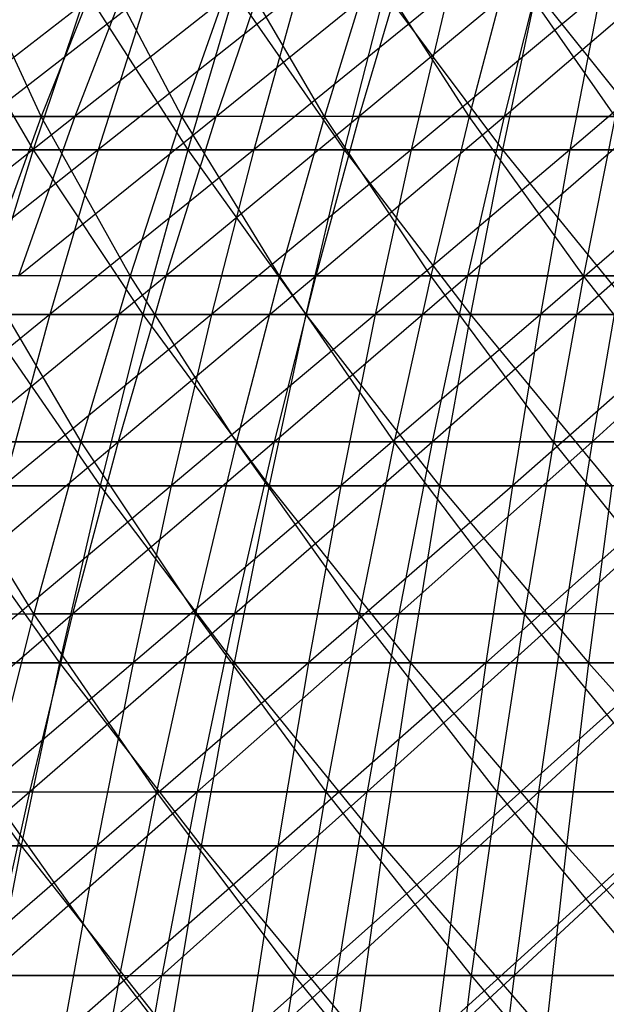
# Model space of a CAD drawing. Extents: x -125 to 125, y -143 to 0.
# Tile 244 of 256: x -14 to -8, y -50 to -39. Entities that reach past the tile are written whole.
import ezdxf

# ---------------------------------------------------------------- set-up
doc = ezdxf.new("R2010")
doc.units = 0
doc.header["$LTSCALE"] = 25.4
doc.layers.get('0').update_dxf_attribs({"linetype": 'CONTINUOUS'})

# ---------------------------------------------------------------- blocks, each defined once
blk = doc.blocks.new('NL2500027000_STL_3')
at = {"color": 0}
for p, q in [((-15.199, -40.518, -35.042), (-13.002, -38.823, -33.962)), ((-15.199, -40.518, -35.042), (-13.002, -38.823, -33.962)), ((-14.031, -40.518, 35.526), (-14.821, -38.823, 33.209)), ((-14.031, -40.518, 35.526), (-14.821, -38.823, 33.209)), ((-13.359, -38.823, 33.824), (-14.031, -40.518, 35.526)), ((-13.359, -38.823, 33.824), (-14.031, -40.518, 35.526)), ((-11.508, -38.823, -34.497), (-13.656, -40.518, -35.671)), ((-13.002, -38.823, -33.962), (-13.656, -40.518, -35.671)), ((-11.508, -38.823, -34.497), (-13.656, -40.518, -35.671)), ((-13.002, -38.823, -33.962), (-13.656, -40.518, -35.671)), ((-12.468, -40.518, 36.104), (-13.359, -38.823, 33.824)), ((-12.468, -40.518, 36.104), (-13.359, -38.823, 33.824)), ((-11.871, -38.823, 34.374), (-12.468, -40.518, 36.104)), ((-11.871, -38.823, 34.374), (-12.468, -40.518, 36.104)), ((-11.508, -38.823, -34.497), (-12.087, -40.518, -36.233)), ((-12.087, -40.518, -36.233), (-9.992, -38.823, -34.966)), ((-11.508, -38.823, -34.497), (-12.087, -40.518, -36.233)), ((-12.087, -40.518, -36.233), (-9.992, -38.823, -34.966)), ((-10.881, -40.518, 36.613), (-11.871, -38.823, 34.374)), ((-10.881, -40.518, 36.613), (-11.871, -38.823, 34.374)), ((-10.36, -38.823, 34.859), (-10.881, -40.518, 36.613)), ((-10.36, -38.823, 34.859), (-10.881, -40.518, 36.613)), ((-8.458, -38.823, -35.369), (-10.495, -40.518, -36.726)), ((-10.495, -40.518, -36.726), (-9.992, -38.823, -34.966)), ((-10.495, -40.518, -36.726), (-9.992, -38.823, -34.966)), ((-8.458, -38.823, -35.369), (-10.495, -40.518, -36.726)), ((-9.274, -40.518, 37.053), (-10.36, -38.823, 34.859)), ((-9.274, -40.518, 37.053), (-10.36, -38.823, 34.859)), ((-8.829, -38.823, 35.278), (-9.274, -40.518, 37.053)), ((-8.829, -38.823, 35.278), (-9.274, -40.518, 37.053)), ((-8.458, -38.823, -35.369), (-8.883, -40.518, -37.149)), ((-8.883, -40.518, -37.149), (-6.907, -38.823, -35.704)), ((-8.458, -38.823, -35.369), (-8.883, -40.518, -37.149)), ((-8.883, -40.518, -37.149), (-6.907, -38.823, -35.704)), ((-7.649, -40.518, 37.422), (-8.829, -38.823, 35.278)), ((-7.649, -40.518, 37.422), (-8.829, -38.823, 35.278)), ((-15.151, -39.13, 38.167), (-14.121, -40.888, 40.467)), ((-15.151, -39.13, 38.167), (-14.121, -40.888, 40.467)), ((-12.835, -39.13, -39.007), (-15.101, -40.888, -40.112)), ((-12.835, -39.13, -39.007), (-15.101, -40.888, -40.112)), ((-13.529, -39.13, 38.771), (-14.121, -40.888, 40.467)), ((-13.529, -39.13, 38.771), (-14.121, -40.888, 40.467)), ((-13.529, -39.13, 38.771), (-12.402, -40.888, 41.026)), ((-13.529, -39.13, 38.771), (-12.402, -40.888, 41.026)), ((-12.835, -39.13, -39.007), (-13.396, -40.888, -40.713)), ((-12.835, -39.13, -39.007), (-13.396, -40.888, -40.713)), ((-11.179, -39.13, -39.513), (-13.396, -40.888, -40.713)), ((-11.179, -39.13, -39.513), (-13.396, -40.888, -40.713)), ((-11.883, -39.13, 39.307), (-12.402, -40.888, 41.026)), ((-11.883, -39.13, 39.307), (-12.402, -40.888, 41.026)), ((-11.883, -39.13, 39.307), (-10.662, -40.888, 41.513)), ((-11.883, -39.13, 39.307), (-10.662, -40.888, 41.513)), ((-11.179, -39.13, -39.513), (-11.668, -40.888, -41.241)), ((-11.179, -39.13, -39.513), (-11.668, -40.888, -41.241)), ((-9.503, -39.13, -39.949), (-11.668, -40.888, -41.241)), ((-9.503, -39.13, -39.949), (-11.668, -40.888, -41.241)), ((-10.215, -39.13, 39.773), (-10.662, -40.888, 41.513)), ((-10.215, -39.13, 39.773), (-10.662, -40.888, 41.513)), ((-10.215, -39.13, 39.773), (-8.902, -40.888, 41.925)), ((-10.215, -39.13, 39.773), (-8.902, -40.888, 41.925)), ((-9.503, -39.13, -39.949), (-9.919, -40.888, -41.696)), ((-9.503, -39.13, -39.949), (-9.919, -40.888, -41.696)), ((-7.811, -39.13, -40.314), (-9.919, -40.888, -41.696)), ((-7.811, -39.13, -40.314), (-9.919, -40.888, -41.696)), ((-8.529, -39.13, 40.168), (-8.902, -40.888, 41.925)), ((-8.529, -39.13, 40.168), (-8.902, -40.888, 41.925)), ((-8.529, -39.13, 40.168), (-7.127, -40.888, 42.263)), ((-8.529, -39.13, 40.168), (-7.127, -40.888, 42.263)), ((-7.811, -39.13, -40.314), (-8.153, -40.888, -42.077)), ((-7.811, -39.13, -40.314), (-8.153, -40.888, -42.077)), ((-6.104, -39.13, -40.608), (-8.153, -40.888, -42.077)), ((-6.104, -39.13, -40.608), (-8.153, -40.888, -42.077)), ((-13.656, -40.518, -35.671), (-15.898, -42.29, -36.653)), ((-13.656, -40.518, -35.671), (-15.898, -42.29, -36.653)), ((-14.031, -40.518, 35.526), (-15.567, -40.518, 34.88)), ((-14.031, -40.518, 35.526), (-15.567, -40.518, 34.88)), ((-15.199, -40.518, -35.042), (-13.656, -40.518, -35.671)), ((-15.199, -40.518, -35.042), (-13.656, -40.518, -35.671)), ((-14.031, -40.518, 35.526), (-14.676, -42.29, 37.16)), ((-14.031, -40.518, 35.526), (-14.676, -42.29, 37.16)), ((-13.656, -40.518, -35.671), (-14.284, -42.29, -37.312)), ((-14.284, -42.29, -37.312), (-12.087, -40.518, -36.233)), ((-13.656, -40.518, -35.671), (-14.284, -42.29, -37.312)), ((-14.284, -42.29, -37.312), (-12.087, -40.518, -36.233)), ((-12.468, -40.518, 36.104), (-14.031, -40.518, 35.526)), ((-12.468, -40.518, 36.104), (-14.031, -40.518, 35.526)), ((-13.041, -42.29, 37.764), (-14.031, -40.518, 35.526)), ((-13.041, -42.29, 37.764), (-14.031, -40.518, 35.526)), ((-13.656, -40.518, -35.671), (-12.087, -40.518, -36.233)), ((-13.656, -40.518, -35.671), (-12.087, -40.518, -36.233)), ((-12.468, -40.518, 36.104), (-13.041, -42.29, 37.764)), ((-12.468, -40.518, 36.104), (-13.041, -42.29, 37.764)), ((-10.495, -40.518, -36.726), (-12.643, -42.29, -37.9)), ((-12.643, -42.29, -37.9), (-12.087, -40.518, -36.233)), ((-12.643, -42.29, -37.9), (-12.087, -40.518, -36.233)), ((-10.495, -40.518, -36.726), (-12.643, -42.29, -37.9)), ((-10.881, -40.518, 36.613), (-12.468, -40.518, 36.104)), ((-10.881, -40.518, 36.613), (-12.468, -40.518, 36.104)), ((-11.382, -42.29, 38.297), (-12.468, -40.518, 36.104)), ((-11.382, -42.29, 38.297), (-12.468, -40.518, 36.104)), ((-10.495, -40.518, -36.726), (-12.087, -40.518, -36.233)), ((-10.495, -40.518, -36.726), (-12.087, -40.518, -36.233)), ((-10.881, -40.518, 36.613), (-11.382, -42.29, 38.297)), ((-10.881, -40.518, 36.613), (-11.382, -42.29, 38.297)), ((-10.495, -40.518, -36.726), (-10.978, -42.29, -38.415)), ((-10.978, -42.29, -38.415), (-8.883, -40.518, -37.149)), ((-10.495, -40.518, -36.726), (-10.978, -42.29, -38.415)), ((-10.978, -42.29, -38.415), (-8.883, -40.518, -37.149)), ((-9.274, -40.518, 37.053), (-10.881, -40.518, 36.613)), ((-9.274, -40.518, 37.053), (-10.881, -40.518, 36.613)), ((-9.7, -42.29, 38.757), (-10.881, -40.518, 36.613)), ((-9.7, -42.29, 38.757), (-10.881, -40.518, 36.613)), ((-10.495, -40.518, -36.726), (-8.883, -40.518, -37.149)), ((-10.495, -40.518, -36.726), (-8.883, -40.518, -37.149)), ((-9.274, -40.518, 37.053), (-9.7, -42.29, 38.757)), ((-9.274, -40.518, 37.053), (-9.7, -42.29, 38.757)), ((-8.883, -40.518, -37.149), (-9.292, -42.29, -38.857)), ((-9.292, -42.29, -38.857), (-7.254, -40.518, -37.501)), ((-8.883, -40.518, -37.149), (-9.292, -42.29, -38.857)), ((-9.292, -42.29, -38.857), (-7.254, -40.518, -37.501)), ((-7.649, -40.518, 37.422), (-9.274, -40.518, 37.053)), ((-7.649, -40.518, 37.422), (-9.274, -40.518, 37.053)), ((-8.001, -42.29, 39.144), (-9.274, -40.518, 37.053)), ((-8.001, -42.29, 39.144), (-9.274, -40.518, 37.053)), ((-8.883, -40.518, -37.149), (-7.254, -40.518, -37.501)), ((-8.883, -40.518, -37.149), (-7.254, -40.518, -37.501)), ((-7.649, -40.518, 37.422), (-8.001, -42.29, 39.144)), ((-7.649, -40.518, 37.422), (-8.001, -42.29, 39.144)), ((-15.814, -40.888, 39.836), (-14.121, -40.888, 40.467)), ((-15.814, -40.888, 39.836), (-14.121, -40.888, 40.467)), ((-13.396, -40.888, -40.713), (-15.707, -42.72, -41.722)), ((-13.396, -40.888, -40.713), (-15.707, -42.72, -41.722)), ((-13.396, -40.888, -40.713), (-15.101, -40.888, -40.112)), ((-13.396, -40.888, -40.713), (-15.101, -40.888, -40.112)), ((-14.121, -40.888, 40.467), (-14.688, -42.72, 42.092)), ((-14.121, -40.888, 40.467), (-14.688, -42.72, 42.092)), ((-14.121, -40.888, 40.467), (-12.402, -40.888, 41.026)), ((-14.121, -40.888, 40.467), (-12.402, -40.888, 41.026)), ((-14.121, -40.888, 40.467), (-12.9, -42.72, 42.674)), ((-14.121, -40.888, 40.467), (-12.9, -42.72, 42.674)), ((-13.396, -40.888, -40.713), (-13.934, -42.72, -42.347)), ((-13.396, -40.888, -40.713), (-13.934, -42.72, -42.347)), ((-11.668, -40.888, -41.241), (-13.934, -42.72, -42.347)), ((-11.668, -40.888, -41.241), (-13.934, -42.72, -42.347)), ((-11.668, -40.888, -41.241), (-13.396, -40.888, -40.713)), ((-11.668, -40.888, -41.241), (-13.396, -40.888, -40.713)), ((-12.402, -40.888, 41.026), (-12.9, -42.72, 42.674)), ((-12.402, -40.888, 41.026), (-12.9, -42.72, 42.674)), ((-12.402, -40.888, 41.026), (-10.662, -40.888, 41.513)), ((-12.402, -40.888, 41.026), (-10.662, -40.888, 41.513)), ((-12.402, -40.888, 41.026), (-11.09, -42.72, 43.179)), ((-12.402, -40.888, 41.026), (-11.09, -42.72, 43.179)), ((-11.668, -40.888, -41.241), (-12.137, -42.72, -42.897)), ((-11.668, -40.888, -41.241), (-12.137, -42.72, -42.897)), ((-9.919, -40.888, -41.696), (-12.137, -42.72, -42.897)), ((-9.919, -40.888, -41.696), (-12.137, -42.72, -42.897)), ((-9.919, -40.888, -41.696), (-11.668, -40.888, -41.241)), ((-9.919, -40.888, -41.696), (-11.668, -40.888, -41.241)), ((-10.662, -40.888, 41.513), (-11.09, -42.72, 43.179)), ((-10.662, -40.888, 41.513), (-11.09, -42.72, 43.179)), ((-10.662, -40.888, 41.513), (-8.902, -40.888, 41.925)), ((-10.662, -40.888, 41.513), (-8.902, -40.888, 41.925)), ((-10.662, -40.888, 41.513), (-9.26, -42.72, 43.609)), ((-10.662, -40.888, 41.513), (-9.26, -42.72, 43.609)), ((-9.919, -40.888, -41.696), (-10.317, -42.72, -43.371)), ((-9.919, -40.888, -41.696), (-10.317, -42.72, -43.371)), ((-8.153, -40.888, -42.077), (-10.317, -42.72, -43.371)), ((-8.153, -40.888, -42.077), (-10.317, -42.72, -43.371)), ((-8.153, -40.888, -42.077), (-9.919, -40.888, -41.696)), ((-8.153, -40.888, -42.077), (-9.919, -40.888, -41.696)), ((-8.902, -40.888, 41.925), (-9.26, -42.72, 43.609)), ((-8.902, -40.888, 41.925), (-9.26, -42.72, 43.609)), ((-8.902, -40.888, 41.925), (-7.127, -40.888, 42.263)), ((-8.902, -40.888, 41.925), (-7.127, -40.888, 42.263)), ((-8.902, -40.888, 41.925), (-7.413, -42.72, 43.96)), ((-8.902, -40.888, 41.925), (-7.413, -42.72, 43.96)), ((-8.153, -40.888, -42.077), (-8.48, -42.72, -43.767)), ((-8.153, -40.888, -42.077), (-8.48, -42.72, -43.767)), ((-6.371, -40.888, -42.384), (-8.48, -42.72, -43.767)), ((-6.371, -40.888, -42.384), (-8.48, -42.72, -43.767)), ((-6.371, -40.888, -42.384), (-8.153, -40.888, -42.077)), ((-6.371, -40.888, -42.384), (-8.153, -40.888, -42.077)), ((-12.643, -42.29, -37.9), (-14.885, -44.133, -38.881)), ((-12.643, -42.29, -37.9), (-14.885, -44.133, -38.881)), ((-14.676, -42.29, 37.16), (-13.59, -44.133, 39.353)), ((-13.041, -42.29, 37.764), (-14.676, -42.29, 37.16)), ((-13.041, -42.29, 37.764), (-14.676, -42.29, 37.16)), ((-14.676, -42.29, 37.16), (-13.59, -44.133, 39.353)), ((-12.643, -42.29, -37.9), (-14.284, -42.29, -37.312)), ((-12.643, -42.29, -37.9), (-14.284, -42.29, -37.312)), ((-13.041, -42.29, 37.764), (-13.59, -44.133, 39.353)), ((-13.041, -42.29, 37.764), (-13.59, -44.133, 39.353)), ((-12.643, -42.29, -37.9), (-13.175, -44.133, -39.494)), ((-13.175, -44.133, -39.494), (-10.978, -42.29, -38.415)), ((-12.643, -42.29, -37.9), (-13.175, -44.133, -39.494)), ((-13.175, -44.133, -39.494), (-10.978, -42.29, -38.415)), ((-11.382, -42.29, 38.297), (-13.041, -42.29, 37.764)), ((-11.382, -42.29, 38.297), (-13.041, -42.29, 37.764)), ((-11.86, -44.133, 39.908), (-13.041, -42.29, 37.764)), ((-11.86, -44.133, 39.908), (-13.041, -42.29, 37.764)), ((-12.643, -42.29, -37.9), (-10.978, -42.29, -38.415)), ((-12.643, -42.29, -37.9), (-10.978, -42.29, -38.415)), ((-11.382, -42.29, 38.297), (-11.86, -44.133, 39.908)), ((-11.382, -42.29, 38.297), (-11.86, -44.133, 39.908)), ((-10.978, -42.29, -38.415), (-11.44, -44.133, -40.031)), ((-11.44, -44.133, -40.031), (-9.292, -42.29, -38.857)), ((-10.978, -42.29, -38.415), (-11.44, -44.133, -40.031)), ((-11.44, -44.133, -40.031), (-9.292, -42.29, -38.857)), ((-9.7, -42.29, 38.757), (-11.382, -42.29, 38.297)), ((-9.7, -42.29, 38.757), (-11.382, -42.29, 38.297)), ((-10.108, -44.133, 40.387), (-11.382, -42.29, 38.297)), ((-10.108, -44.133, 40.387), (-11.382, -42.29, 38.297)), ((-10.978, -42.29, -38.415), (-9.292, -42.29, -38.857)), ((-10.978, -42.29, -38.415), (-9.292, -42.29, -38.857)), ((-9.7, -42.29, 38.757), (-10.108, -44.133, 40.387)), ((-9.7, -42.29, 38.757), (-10.108, -44.133, 40.387)), ((-8.001, -42.29, 39.144), (-9.7, -42.29, 38.757)), ((-8.001, -42.29, 39.144), (-9.7, -42.29, 38.757)), ((-8.337, -44.133, 40.79), (-9.7, -42.29, 38.757)), ((-8.337, -44.133, 40.79), (-9.7, -42.29, 38.757)), ((-9.292, -42.29, -38.857), (-9.683, -44.133, -40.492)), ((-9.683, -44.133, -40.492), (-7.588, -42.29, -39.226)), ((-9.292, -42.29, -38.857), (-9.683, -44.133, -40.492)), ((-9.683, -44.133, -40.492), (-7.588, -42.29, -39.226)), ((-9.292, -42.29, -38.857), (-7.588, -42.29, -39.226)), ((-9.292, -42.29, -38.857), (-7.588, -42.29, -39.226)), ((-8.001, -42.29, 39.144), (-8.337, -44.133, 40.79)), ((-8.001, -42.29, 39.144), (-8.337, -44.133, 40.79)), ((-6.285, -42.29, 39.455), (-8.001, -42.29, 39.144)), ((-6.285, -42.29, 39.455), (-8.001, -42.29, 39.144)), ((-6.55, -44.133, 41.115), (-8.001, -42.29, 39.144)), ((-6.55, -44.133, 41.115), (-8.001, -42.29, 39.144)), ((-7.588, -42.29, -39.226), (-7.907, -44.133, -40.875)), ((-7.907, -44.133, -40.875), (-5.87, -42.29, -39.519)), ((-7.588, -42.29, -39.226), (-7.907, -44.133, -40.875)), ((-7.907, -44.133, -40.875), (-5.87, -42.29, -39.519)), ((-13.934, -42.72, -42.347), (-16.286, -44.622, -43.259)), ((-13.934, -42.72, -42.347), (-16.286, -44.622, -43.259)), ((-13.934, -42.72, -42.347), (-15.707, -42.72, -41.722)), ((-13.934, -42.72, -42.347), (-15.707, -42.72, -41.722)), ((-14.688, -42.72, 42.092), (-12.9, -42.72, 42.674)), ((-14.688, -42.72, 42.092), (-12.9, -42.72, 42.674)), ((-14.688, -42.72, 42.092), (-13.375, -44.622, 44.246)), ((-14.688, -42.72, 42.092), (-13.375, -44.622, 44.246)), ((-13.934, -42.72, -42.347), (-14.448, -44.622, -43.908)), ((-13.934, -42.72, -42.347), (-14.448, -44.622, -43.908)), ((-12.137, -42.72, -42.897), (-14.448, -44.622, -43.908)), ((-12.137, -42.72, -42.897), (-14.448, -44.622, -43.908)), ((-12.137, -42.72, -42.897), (-13.934, -42.72, -42.347)), ((-12.137, -42.72, -42.897), (-13.934, -42.72, -42.347)), ((-12.9, -42.72, 42.674), (-13.375, -44.622, 44.246)), ((-12.9, -42.72, 42.674), (-13.375, -44.622, 44.246)), ((-12.9, -42.72, 42.674), (-11.09, -42.72, 43.179)), ((-12.9, -42.72, 42.674), (-11.09, -42.72, 43.179)), ((-12.9, -42.72, 42.674), (-11.498, -44.622, 44.77)), ((-12.9, -42.72, 42.674), (-11.498, -44.622, 44.77)), ((-12.137, -42.72, -42.897), (-12.584, -44.622, -44.478)), ((-12.137, -42.72, -42.897), (-12.584, -44.622, -44.478)), ((-10.317, -42.72, -43.371), (-12.584, -44.622, -44.478)), ((-10.317, -42.72, -43.371), (-12.584, -44.622, -44.478)), ((-10.317, -42.72, -43.371), (-12.137, -42.72, -42.897)), ((-10.317, -42.72, -43.371), (-12.137, -42.72, -42.897)), ((-11.09, -42.72, 43.179), (-11.498, -44.622, 44.77)), ((-11.09, -42.72, 43.179), (-11.498, -44.622, 44.77)), ((-11.09, -42.72, 43.179), (-9.26, -42.72, 43.609)), ((-11.09, -42.72, 43.179), (-9.26, -42.72, 43.609)), ((-11.09, -42.72, 43.179), (-9.601, -44.622, 45.215)), ((-11.09, -42.72, 43.179), (-9.601, -44.622, 45.215)), ((-10.317, -42.72, -43.371), (-10.698, -44.622, -44.969)), ((-10.317, -42.72, -43.371), (-10.698, -44.622, -44.969)), ((-8.48, -42.72, -43.767), (-10.698, -44.622, -44.969)), ((-8.48, -42.72, -43.767), (-10.698, -44.622, -44.969)), ((-8.48, -42.72, -43.767), (-10.317, -42.72, -43.371)), ((-8.48, -42.72, -43.767), (-10.317, -42.72, -43.371)), ((-9.26, -42.72, 43.609), (-9.601, -44.622, 45.215)), ((-9.26, -42.72, 43.609), (-9.601, -44.622, 45.215)), ((-9.26, -42.72, 43.609), (-7.413, -42.72, 43.96)), ((-9.26, -42.72, 43.609), (-7.413, -42.72, 43.96)), ((-9.26, -42.72, 43.609), (-7.686, -44.622, 45.58)), ((-9.26, -42.72, 43.609), (-7.686, -44.622, 45.58)), ((-8.48, -42.72, -43.767), (-8.792, -44.622, -45.38)), ((-8.48, -42.72, -43.767), (-8.792, -44.622, -45.38)), ((-6.627, -42.72, -44.085), (-8.792, -44.622, -45.38)), ((-6.627, -42.72, -44.085), (-8.792, -44.622, -45.38)), ((-6.627, -42.72, -44.085), (-8.48, -42.72, -43.767)), ((-6.627, -42.72, -44.085), (-8.48, -42.72, -43.767)), ((-15.457, -46.047, -40.376), (-13.175, -44.133, -39.494)), ((-15.457, -46.047, -40.376), (-13.175, -44.133, -39.494)), ((-13.59, -44.133, 39.353), (-15.293, -44.133, 38.722)), ((-13.59, -44.133, 39.353), (-15.293, -44.133, 38.722)), ((-14.112, -46.047, 40.866), (-15.293, -44.133, 38.722)), ((-14.112, -46.047, 40.866), (-15.293, -44.133, 38.722)), ((-14.885, -44.133, -38.881), (-13.175, -44.133, -39.494)), ((-14.885, -44.133, -38.881), (-13.175, -44.133, -39.494)), ((-13.59, -44.133, 39.353), (-14.112, -46.047, 40.866)), ((-13.59, -44.133, 39.353), (-14.112, -46.047, 40.866)), ((-13.175, -44.133, -39.494), (-13.681, -46.047, -41.012)), ((-13.681, -46.047, -41.012), (-11.44, -44.133, -40.031)), ((-13.175, -44.133, -39.494), (-13.681, -46.047, -41.012)), ((-13.681, -46.047, -41.012), (-11.44, -44.133, -40.031)), ((-13.59, -44.133, 39.353), (-12.316, -46.047, 41.443)), ((-11.86, -44.133, 39.908), (-13.59, -44.133, 39.353)), ((-11.86, -44.133, 39.908), (-13.59, -44.133, 39.353)), ((-13.59, -44.133, 39.353), (-12.316, -46.047, 41.443)), ((-13.175, -44.133, -39.494), (-11.44, -44.133, -40.031)), ((-13.175, -44.133, -39.494), (-11.44, -44.133, -40.031)), ((-11.86, -44.133, 39.908), (-12.316, -46.047, 41.443)), ((-11.86, -44.133, 39.908), (-12.316, -46.047, 41.443)), ((-11.44, -44.133, -40.031), (-11.88, -46.047, -41.57)), ((-11.88, -46.047, -41.57), (-9.683, -44.133, -40.492)), ((-11.44, -44.133, -40.031), (-11.88, -46.047, -41.57)), ((-11.88, -46.047, -41.57), (-9.683, -44.133, -40.492)), ((-10.108, -44.133, 40.387), (-11.86, -44.133, 39.908)), ((-10.108, -44.133, 40.387), (-11.86, -44.133, 39.908)), ((-10.497, -46.047, 41.94), (-11.86, -44.133, 39.908)), ((-10.497, -46.047, 41.94), (-11.86, -44.133, 39.908)), ((-11.44, -44.133, -40.031), (-9.683, -44.133, -40.492)), ((-11.44, -44.133, -40.031), (-9.683, -44.133, -40.492)), ((-10.108, -44.133, 40.387), (-10.497, -46.047, 41.94)), ((-10.108, -44.133, 40.387), (-10.497, -46.047, 41.94)), ((-8.337, -44.133, 40.79), (-10.108, -44.133, 40.387)), ((-8.337, -44.133, 40.79), (-10.108, -44.133, 40.387)), ((-8.658, -46.047, 42.358), (-10.108, -44.133, 40.387)), ((-8.658, -46.047, 42.358), (-10.108, -44.133, 40.387)), ((-9.683, -44.133, -40.492), (-10.055, -46.047, -42.049)), ((-10.055, -46.047, -42.049), (-7.907, -44.133, -40.875)), ((-9.683, -44.133, -40.492), (-10.055, -46.047, -42.049)), ((-10.055, -46.047, -42.049), (-7.907, -44.133, -40.875)), ((-9.683, -44.133, -40.492), (-7.907, -44.133, -40.875)), ((-9.683, -44.133, -40.492), (-7.907, -44.133, -40.875)), ((-8.337, -44.133, 40.79), (-8.658, -46.047, 42.358)), ((-8.337, -44.133, 40.79), (-8.658, -46.047, 42.358)), ((-6.55, -44.133, 41.115), (-8.337, -44.133, 40.79)), ((-6.55, -44.133, 41.115), (-8.337, -44.133, 40.79)), ((-6.802, -46.047, 42.696), (-8.337, -44.133, 40.79)), ((-6.802, -46.047, 42.696), (-8.337, -44.133, 40.79)), ((-6.117, -44.133, -41.181), (-8.211, -46.047, -42.447)), ((-7.907, -44.133, -40.875), (-8.211, -46.047, -42.447)), ((-6.117, -44.133, -41.181), (-8.211, -46.047, -42.447)), ((-7.907, -44.133, -40.875), (-8.211, -46.047, -42.447)), ((-7.907, -44.133, -40.875), (-6.117, -44.133, -41.181)), ((-7.907, -44.133, -40.875), (-6.117, -44.133, -41.181)), ((-15.229, -44.622, 43.643), (-13.375, -44.622, 44.246)), ((-15.229, -44.622, 43.643), (-13.375, -44.622, 44.246)), ((-15.229, -44.622, 43.643), (-13.827, -46.592, 45.741)), ((-15.229, -44.622, 43.643), (-13.827, -46.592, 45.741)), ((-12.584, -44.622, -44.478), (-14.936, -46.592, -45.391)), ((-12.584, -44.622, -44.478), (-14.936, -46.592, -45.391)), ((-12.584, -44.622, -44.478), (-14.448, -44.622, -43.908)), ((-12.584, -44.622, -44.478), (-14.448, -44.622, -43.908)), ((-13.375, -44.622, 44.246), (-13.827, -46.592, 45.741)), ((-13.375, -44.622, 44.246), (-13.827, -46.592, 45.741)), ((-13.375, -44.622, 44.246), (-11.498, -44.622, 44.77)), ((-13.375, -44.622, 44.246), (-11.498, -44.622, 44.77)), ((-13.375, -44.622, 44.246), (-11.887, -46.592, 46.283)), ((-13.375, -44.622, 44.246), (-11.887, -46.592, 46.283)), ((-12.584, -44.622, -44.478), (-13.009, -46.592, -45.98)), ((-12.584, -44.622, -44.478), (-13.009, -46.592, -45.98)), ((-10.698, -44.622, -44.969), (-13.009, -46.592, -45.98)), ((-10.698, -44.622, -44.969), (-13.009, -46.592, -45.98)), ((-10.698, -44.622, -44.969), (-12.584, -44.622, -44.478)), ((-10.698, -44.622, -44.969), (-12.584, -44.622, -44.478)), ((-11.498, -44.622, 44.77), (-11.887, -46.592, 46.283)), ((-11.498, -44.622, 44.77), (-11.887, -46.592, 46.283)), ((-11.498, -44.622, 44.77), (-9.601, -44.622, 45.215)), ((-11.498, -44.622, 44.77), (-9.601, -44.622, 45.215)), ((-11.498, -44.622, 44.77), (-9.925, -46.592, 46.743)), ((-11.498, -44.622, 44.77), (-9.925, -46.592, 46.743)), ((-10.698, -44.622, -44.969), (-11.059, -46.592, -46.488)), ((-10.698, -44.622, -44.969), (-11.059, -46.592, -46.488)), ((-8.792, -44.622, -45.38), (-11.059, -46.592, -46.488)), ((-8.792, -44.622, -45.38), (-11.059, -46.592, -46.488)), ((-8.792, -44.622, -45.38), (-10.698, -44.622, -44.969)), ((-8.792, -44.622, -45.38), (-10.698, -44.622, -44.969)), ((-9.601, -44.622, 45.215), (-9.925, -46.592, 46.743)), ((-9.601, -44.622, 45.215), (-9.925, -46.592, 46.743)), ((-9.601, -44.622, 45.215), (-7.686, -44.622, 45.58)), ((-9.601, -44.622, 45.215), (-7.686, -44.622, 45.58)), ((-9.601, -44.622, 45.215), (-7.946, -46.592, 47.12)), ((-9.601, -44.622, 45.215), (-7.946, -46.592, 47.12)), ((-8.792, -44.622, -45.38), (-9.089, -46.592, -46.913)), ((-8.792, -44.622, -45.38), (-9.089, -46.592, -46.913)), ((-6.871, -44.622, -45.71), (-9.089, -46.592, -46.913)), ((-6.871, -44.622, -45.71), (-9.089, -46.592, -46.913)), ((-6.871, -44.622, -45.71), (-8.792, -44.622, -45.38)), ((-6.871, -44.622, -45.71), (-8.792, -44.622, -45.38)), ((-7.686, -44.622, 45.58), (-7.946, -46.592, 47.12)), ((-7.686, -44.622, 45.58), (-7.946, -46.592, 47.12)), ((-16, -48.026, -41.795), (-13.681, -46.047, -41.012)), ((-16, -48.026, -41.795), (-13.681, -46.047, -41.012)), ((-15.882, -46.047, 40.211), (-14.112, -46.047, 40.866)), ((-15.882, -46.047, 40.211), (-14.112, -46.047, 40.866)), ((-15.457, -46.047, -40.376), (-13.681, -46.047, -41.012)), ((-15.457, -46.047, -40.376), (-13.681, -46.047, -41.012)), ((-14.608, -48.026, 42.301), (-14.112, -46.047, 40.866)), ((-14.608, -48.026, 42.301), (-14.112, -46.047, 40.866)), ((-13.681, -46.047, -41.012), (-14.162, -48.026, -42.453)), ((-14.162, -48.026, -42.453), (-11.88, -46.047, -41.57)), ((-13.681, -46.047, -41.012), (-14.162, -48.026, -42.453)), ((-14.162, -48.026, -42.453), (-11.88, -46.047, -41.57)), ((-12.316, -46.047, 41.443), (-14.112, -46.047, 40.866)), ((-12.316, -46.047, 41.443), (-14.112, -46.047, 40.866)), ((-12.749, -48.026, 42.898), (-14.112, -46.047, 40.866)), ((-12.749, -48.026, 42.898), (-14.112, -46.047, 40.866)), ((-13.681, -46.047, -41.012), (-11.88, -46.047, -41.57)), ((-13.681, -46.047, -41.012), (-11.88, -46.047, -41.57)), ((-12.316, -46.047, 41.443), (-12.749, -48.026, 42.898)), ((-12.316, -46.047, 41.443), (-12.749, -48.026, 42.898)), ((-12.316, -46.047, 41.443), (-10.866, -48.026, 43.414)), ((-10.497, -46.047, 41.94), (-12.316, -46.047, 41.443)), ((-10.497, -46.047, 41.94), (-12.316, -46.047, 41.443)), ((-12.316, -46.047, 41.443), (-10.866, -48.026, 43.414)), ((-11.88, -46.047, -41.57), (-12.297, -48.026, -43.03)), ((-12.297, -48.026, -43.03), (-10.055, -46.047, -42.049)), ((-11.88, -46.047, -41.57), (-12.297, -48.026, -43.03)), ((-12.297, -48.026, -43.03), (-10.055, -46.047, -42.049)), ((-11.88, -46.047, -41.57), (-10.055, -46.047, -42.049)), ((-11.88, -46.047, -41.57), (-10.055, -46.047, -42.049)), ((-10.497, -46.047, 41.94), (-10.866, -48.026, 43.414)), ((-10.497, -46.047, 41.94), (-10.866, -48.026, 43.414)), ((-8.658, -46.047, 42.358), (-10.497, -46.047, 41.94)), ((-8.658, -46.047, 42.358), (-10.497, -46.047, 41.94)), ((-8.962, -48.026, 43.846), (-10.497, -46.047, 41.94)), ((-8.962, -48.026, 43.846), (-10.497, -46.047, 41.94)), ((-8.211, -46.047, -42.447), (-10.408, -48.026, -43.525)), ((-10.055, -46.047, -42.049), (-10.408, -48.026, -43.525)), ((-8.211, -46.047, -42.447), (-10.408, -48.026, -43.525)), ((-10.055, -46.047, -42.049), (-10.408, -48.026, -43.525)), ((-10.055, -46.047, -42.049), (-8.211, -46.047, -42.447)), ((-10.055, -46.047, -42.049), (-8.211, -46.047, -42.447)), ((-8.658, -46.047, 42.358), (-8.962, -48.026, 43.846)), ((-8.658, -46.047, 42.358), (-8.962, -48.026, 43.846)), ((-6.802, -46.047, 42.696), (-8.658, -46.047, 42.358)), ((-6.802, -46.047, 42.696), (-8.658, -46.047, 42.358)), ((-7.041, -48.026, 44.195), (-8.658, -46.047, 42.358)), ((-7.041, -48.026, 44.195), (-8.658, -46.047, 42.358)), ((-8.5, -48.026, -43.938), (-8.211, -46.047, -42.447)), ((-8.5, -48.026, -43.938), (-8.211, -46.047, -42.447)), ((-8.5, -48.026, -43.938), (-6.352, -46.047, -42.765)), ((-8.5, -48.026, -43.938), (-6.352, -46.047, -42.765)), ((-6.352, -46.047, -42.765), (-8.211, -46.047, -42.447)), ((-6.352, -46.047, -42.765), (-8.211, -46.047, -42.447)), ((-15.743, -46.592, 45.117), (-13.827, -46.592, 45.741)), ((-15.743, -46.592, 45.117), (-13.827, -46.592, 45.741)), ((-15.743, -46.592, 45.117), (-14.255, -48.625, 47.155)), ((-15.743, -46.592, 45.117), (-14.255, -48.625, 47.155)), ((-13.009, -46.592, -45.98), (-15.398, -48.625, -46.794)), ((-13.009, -46.592, -45.98), (-15.398, -48.625, -46.794)), ((-13.009, -46.592, -45.98), (-14.936, -46.592, -45.391)), ((-13.009, -46.592, -45.98), (-14.936, -46.592, -45.391)), ((-13.827, -46.592, 45.741), (-14.255, -48.625, 47.155)), ((-13.827, -46.592, 45.741), (-14.255, -48.625, 47.155)), ((-13.827, -46.592, 45.741), (-11.887, -46.592, 46.283)), ((-13.827, -46.592, 45.741), (-11.887, -46.592, 46.283)), ((-13.827, -46.592, 45.741), (-12.254, -48.625, 47.714)), ((-13.827, -46.592, 45.741), (-12.254, -48.625, 47.714)), ((-13.009, -46.592, -45.98), (-13.411, -48.625, -47.402)), ((-13.009, -46.592, -45.98), (-13.411, -48.625, -47.402)), ((-11.059, -46.592, -46.488), (-13.411, -48.625, -47.402)), ((-11.059, -46.592, -46.488), (-13.411, -48.625, -47.402)), ((-11.059, -46.592, -46.488), (-13.009, -46.592, -45.98)), ((-11.059, -46.592, -46.488), (-13.009, -46.592, -45.98)), ((-11.887, -46.592, 46.283), (-12.254, -48.625, 47.714)), ((-11.887, -46.592, 46.283), (-12.254, -48.625, 47.714)), ((-11.887, -46.592, 46.283), (-9.925, -46.592, 46.743)), ((-11.887, -46.592, 46.283), (-9.925, -46.592, 46.743)), ((-11.887, -46.592, 46.283), (-10.232, -48.625, 48.188)), ((-11.887, -46.592, 46.283), (-10.232, -48.625, 48.188)), ((-11.059, -46.592, -46.488), (-11.401, -48.625, -47.925)), ((-11.059, -46.592, -46.488), (-11.401, -48.625, -47.925)), ((-9.089, -46.592, -46.913), (-11.401, -48.625, -47.925)), ((-9.089, -46.592, -46.913), (-11.401, -48.625, -47.925)), ((-9.089, -46.592, -46.913), (-11.059, -46.592, -46.488)), ((-9.089, -46.592, -46.913), (-11.059, -46.592, -46.488)), ((-9.925, -46.592, 46.743), (-10.232, -48.625, 48.188)), ((-9.925, -46.592, 46.743), (-10.232, -48.625, 48.188)), ((-9.925, -46.592, 46.743), (-7.946, -46.592, 47.12)), ((-9.925, -46.592, 46.743), (-7.946, -46.592, 47.12)), ((-9.925, -46.592, 46.743), (-8.191, -48.625, 48.577)), ((-9.925, -46.592, 46.743), (-8.191, -48.625, 48.577)), ((-9.089, -46.592, -46.913), (-9.37, -48.625, -48.363)), ((-9.089, -46.592, -46.913), (-9.37, -48.625, -48.363)), ((-7.104, -46.592, -47.254), (-9.37, -48.625, -48.363)), ((-7.104, -46.592, -47.254), (-9.37, -48.625, -48.363)), ((-7.104, -46.592, -47.254), (-9.089, -46.592, -46.913)), ((-7.104, -46.592, -47.254), (-9.089, -46.592, -46.913)), ((-7.946, -46.592, 47.12), (-8.191, -48.625, 48.577)), ((-7.946, -46.592, 47.12), (-8.191, -48.625, 48.577)), ((-7.946, -46.592, 47.12), (-5.952, -46.592, 47.413)), ((-7.946, -46.592, 47.12), (-5.952, -46.592, 47.413)), ((-7.946, -46.592, 47.12), (-6.136, -48.625, 48.879)), ((-7.946, -46.592, 47.12), (-6.136, -48.625, 48.879)), ((-16.513, -50.068, -43.133), (-14.162, -48.026, -42.453)), ((-16.513, -50.068, -43.133), (-14.162, -48.026, -42.453)), ((-16, -48.026, -41.795), (-14.162, -48.026, -42.453)), ((-16, -48.026, -41.795), (-14.162, -48.026, -42.453)), ((-14.162, -48.026, -42.453), (-14.616, -50.068, -43.813)), ((-14.616, -50.068, -43.813), (-12.297, -48.026, -43.03)), ((-14.162, -48.026, -42.453), (-14.616, -50.068, -43.813)), ((-14.616, -50.068, -43.813), (-12.297, -48.026, -43.03)), ((-14.608, -48.026, 42.301), (-13.157, -50.068, 44.272)), ((-14.608, -48.026, 42.301), (-13.157, -50.068, 44.272)), ((-14.608, -48.026, 42.301), (-12.749, -48.026, 42.898)), ((-14.608, -48.026, 42.301), (-12.749, -48.026, 42.898)), ((-14.162, -48.026, -42.453), (-12.297, -48.026, -43.03)), ((-14.162, -48.026, -42.453), (-12.297, -48.026, -43.03)), ((-13.157, -50.068, 44.272), (-12.749, -48.026, 42.898)), ((-13.157, -50.068, 44.272), (-12.749, -48.026, 42.898)), ((-10.866, -48.026, 43.414), (-12.749, -48.026, 42.898)), ((-10.866, -48.026, 43.414), (-12.749, -48.026, 42.898)), ((-11.214, -50.068, 44.804), (-12.749, -48.026, 42.898)), ((-11.214, -50.068, 44.804), (-12.749, -48.026, 42.898)), ((-10.408, -48.026, -43.525), (-12.691, -50.068, -44.408)), ((-12.297, -48.026, -43.03), (-12.691, -50.068, -44.408)), ((-10.408, -48.026, -43.525), (-12.691, -50.068, -44.408)), ((-12.297, -48.026, -43.03), (-12.691, -50.068, -44.408)), ((-12.297, -48.026, -43.03), (-10.408, -48.026, -43.525)), ((-12.297, -48.026, -43.03), (-10.408, -48.026, -43.525)), ((-10.866, -48.026, 43.414), (-11.214, -50.068, 44.804)), ((-10.866, -48.026, 43.414), (-11.214, -50.068, 44.804)), ((-10.866, -48.026, 43.414), (-9.249, -50.068, 45.251)), ((-8.962, -48.026, 43.846), (-10.866, -48.026, 43.414)), ((-8.962, -48.026, 43.846), (-10.866, -48.026, 43.414)), ((-10.866, -48.026, 43.414), (-9.249, -50.068, 45.251)), ((-10.742, -50.068, -44.92), (-10.408, -48.026, -43.525)), ((-10.742, -50.068, -44.92), (-10.408, -48.026, -43.525)), ((-10.742, -50.068, -44.92), (-8.5, -48.026, -43.938)), ((-10.742, -50.068, -44.92), (-8.5, -48.026, -43.938)), ((-8.5, -48.026, -43.938), (-10.408, -48.026, -43.525)), ((-8.5, -48.026, -43.938), (-10.408, -48.026, -43.525)), ((-8.962, -48.026, 43.846), (-9.249, -50.068, 45.251)), ((-8.962, -48.026, 43.846), (-9.249, -50.068, 45.251)), ((-7.041, -48.026, 44.195), (-8.962, -48.026, 43.846)), ((-7.041, -48.026, 44.195), (-8.962, -48.026, 43.846)), ((-7.266, -50.068, 45.611), (-8.962, -48.026, 43.846)), ((-7.266, -50.068, 45.611), (-8.962, -48.026, 43.846)), ((-8.5, -48.026, -43.938), (-8.772, -50.068, -45.345)), ((-8.772, -50.068, -45.345), (-6.575, -48.026, -44.267)), ((-8.5, -48.026, -43.938), (-8.772, -50.068, -45.345)), ((-8.772, -50.068, -45.345), (-6.575, -48.026, -44.267)), ((-8.5, -48.026, -43.938), (-6.575, -48.026, -44.267)), ((-8.5, -48.026, -43.938), (-6.575, -48.026, -44.267)), ((-16.23, -48.625, 46.512), (-14.255, -48.625, 47.155)), ((-16.23, -48.625, 46.512), (-14.255, -48.625, 47.155)), ((-13.411, -48.625, -47.402), (-15.832, -50.718, -48.116)), ((-13.411, -48.625, -47.402), (-15.832, -50.718, -48.116)), ((-13.411, -48.625, -47.402), (-15.398, -48.625, -46.794)), ((-13.411, -48.625, -47.402), (-15.398, -48.625, -46.794)), ((-14.255, -48.625, 47.155), (-14.657, -50.718, 48.487)), ((-14.255, -48.625, 47.155), (-14.657, -50.718, 48.487)), ((-14.255, -48.625, 47.155), (-12.254, -48.625, 47.714)), ((-14.255, -48.625, 47.155), (-12.254, -48.625, 47.714)), ((-14.255, -48.625, 47.155), (-12.6, -50.718, 49.062)), ((-14.255, -48.625, 47.155), (-12.6, -50.718, 49.062)), ((-13.411, -48.625, -47.402), (-13.79, -50.718, -48.741)), ((-13.411, -48.625, -47.402), (-13.79, -50.718, -48.741)), ((-11.401, -48.625, -47.925), (-13.79, -50.718, -48.741)), ((-11.401, -48.625, -47.925), (-13.79, -50.718, -48.741)), ((-11.401, -48.625, -47.925), (-13.411, -48.625, -47.402)), ((-11.401, -48.625, -47.925), (-13.411, -48.625, -47.402)), ((-12.254, -48.625, 47.714), (-12.6, -50.718, 49.062)), ((-12.254, -48.625, 47.714), (-12.6, -50.718, 49.062)), ((-12.254, -48.625, 47.714), (-10.232, -48.625, 48.188)), ((-12.254, -48.625, 47.714), (-10.232, -48.625, 48.188)), ((-12.254, -48.625, 47.714), (-10.521, -50.718, 49.549)), ((-12.254, -48.625, 47.714), (-10.521, -50.718, 49.549)), ((-11.401, -48.625, -47.925), (-11.723, -50.718, -49.279)), ((-11.401, -48.625, -47.925), (-11.723, -50.718, -49.279)), ((-9.37, -48.625, -48.363), (-11.723, -50.718, -49.279)), ((-9.37, -48.625, -48.363), (-11.723, -50.718, -49.279)), ((-9.37, -48.625, -48.363), (-11.401, -48.625, -47.925)), ((-9.37, -48.625, -48.363), (-11.401, -48.625, -47.925)), ((-10.232, -48.625, 48.188), (-10.521, -50.718, 49.549)), ((-10.232, -48.625, 48.188), (-10.521, -50.718, 49.549)), ((-10.232, -48.625, 48.188), (-8.191, -48.625, 48.577)), ((-10.232, -48.625, 48.188), (-8.191, -48.625, 48.577)), ((-10.232, -48.625, 48.188), (-8.423, -50.718, 49.949)), ((-10.232, -48.625, 48.188), (-8.423, -50.718, 49.949)), ((-9.37, -48.625, -48.363), (-9.635, -50.718, -49.729)), ((-9.37, -48.625, -48.363), (-9.635, -50.718, -49.729)), ((-7.323, -48.625, -48.715), (-9.635, -50.718, -49.729)), ((-7.323, -48.625, -48.715), (-9.635, -50.718, -49.729)), ((-7.323, -48.625, -48.715), (-9.37, -48.625, -48.363)), ((-7.323, -48.625, -48.715), (-9.37, -48.625, -48.363)), ((-8.191, -48.625, 48.577), (-8.423, -50.718, 49.949)), ((-8.191, -48.625, 48.577), (-8.423, -50.718, 49.949)), ((-8.191, -48.625, 48.577), (-6.136, -48.625, 48.879)), ((-8.191, -48.625, 48.577), (-6.136, -48.625, 48.879)), ((-8.191, -48.625, 48.577), (-6.31, -50.718, 50.259)), ((-8.191, -48.625, 48.577), (-6.31, -50.718, 50.259)), ((-13.157, -50.068, 44.272), (-15.076, -50.068, 43.656)), ((-13.157, -50.068, 44.272), (-15.076, -50.068, 43.656)), ((-12.691, -50.068, -44.408), (-15.042, -52.168, -45.089)), ((-12.691, -50.068, -44.408), (-15.042, -52.168, -45.089)), ((-14.616, -50.068, -43.813), (-12.691, -50.068, -44.408)), ((-14.616, -50.068, -43.813), (-12.691, -50.068, -44.408)), ((-13.157, -50.068, 44.272), (-13.541, -52.168, 45.563)), ((-13.157, -50.068, 44.272), (-13.541, -52.168, 45.563)), ((-13.157, -50.068, 44.272), (-11.541, -52.168, 46.11)), ((-13.157, -50.068, 44.272), (-11.541, -52.168, 46.11)), ((-13.157, -50.068, 44.272), (-11.214, -50.068, 44.804)), ((-13.157, -50.068, 44.272), (-11.214, -50.068, 44.804)), ((-13.061, -52.168, -45.703), (-12.691, -50.068, -44.408)), ((-13.061, -52.168, -45.703), (-12.691, -50.068, -44.408)), ((-13.061, -52.168, -45.703), (-10.742, -50.068, -44.92)), ((-13.061, -52.168, -45.703), (-10.742, -50.068, -44.92)), ((-10.742, -50.068, -44.92), (-12.691, -50.068, -44.408)), ((-10.742, -50.068, -44.92), (-12.691, -50.068, -44.408)), ((-11.541, -52.168, 46.11), (-11.214, -50.068, 44.804)), ((-11.541, -52.168, 46.11), (-11.214, -50.068, 44.804)), ((-9.249, -50.068, 45.251), (-11.214, -50.068, 44.804)), ((-9.249, -50.068, 45.251), (-11.214, -50.068, 44.804)), ((-9.518, -52.168, 46.569), (-11.214, -50.068, 44.804)), ((-9.518, -52.168, 46.569), (-11.214, -50.068, 44.804)), ((-10.742, -50.068, -44.92), (-11.055, -52.168, -46.229)), ((-11.055, -52.168, -46.229), (-8.772, -50.068, -45.345)), ((-10.742, -50.068, -44.92), (-11.055, -52.168, -46.229)), ((-11.055, -52.168, -46.229), (-8.772, -50.068, -45.345)), ((-10.742, -50.068, -44.92), (-8.772, -50.068, -45.345)), ((-10.742, -50.068, -44.92), (-8.772, -50.068, -45.345)), ((-9.249, -50.068, 45.251), (-9.518, -52.168, 46.569)), ((-9.249, -50.068, 45.251), (-9.518, -52.168, 46.569)), ((-9.249, -50.068, 45.251), (-7.478, -52.168, 46.94)), ((-7.266, -50.068, 45.611), (-9.249, -50.068, 45.251)), ((-7.266, -50.068, 45.611), (-9.249, -50.068, 45.251)), ((-9.249, -50.068, 45.251), (-7.478, -52.168, 46.94)), ((-8.772, -50.068, -45.345), (-9.028, -52.168, -46.667)), ((-8.772, -50.068, -45.345), (-9.028, -52.168, -46.667)), ((-8.772, -50.068, -45.345), (-6.786, -50.068, -45.685)), ((-8.772, -50.068, -45.345), (-6.786, -50.068, -45.685))]:
    blk.add_line(p, q, dxfattribs=at)

msp = doc.modelspace()

# ---------------------------------------------------------------- block references
at = {"color": 253}
msp.add_blockref('NL2500027000_STL_3', (0, 0), dxfattribs=at)

doc.saveas('drawing.dxf')
